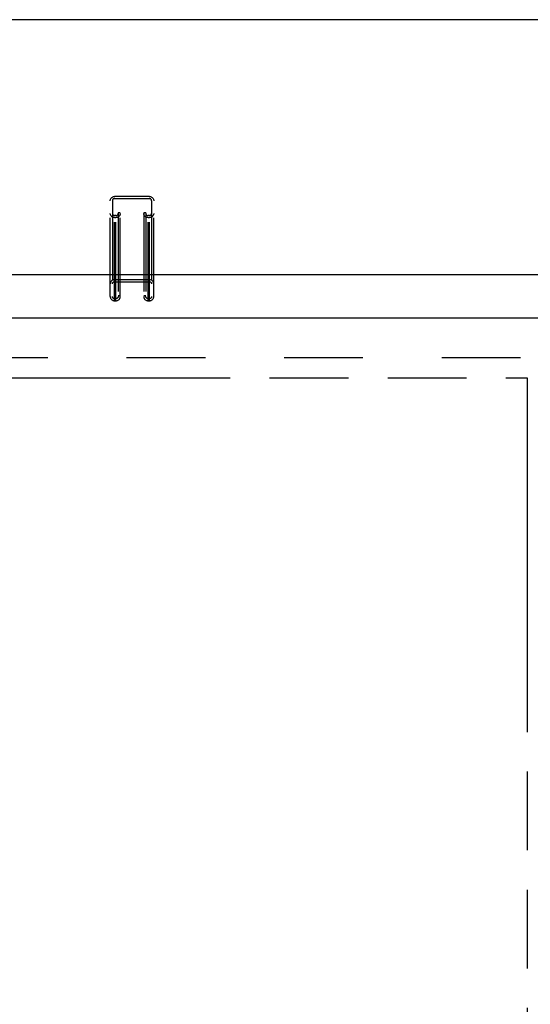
# Model space of a CAD drawing. Header units: inches. Extents: x 0 to 267, y 0 to 173.
# Tile 79 of 104: x 104 to 114, y 108 to 126. Entities that reach past the tile are written whole.
import ezdxf

# ---------------------------------------------------------------- set-up
doc = ezdxf.new("R2010")
doc.units = ezdxf.units.IN
doc.header["$LTSCALE"] = 14.696721
doc.header["$MEASUREMENT"] = 0
doc.linetypes.add('HIDDEN', pattern=[0.2, 0.1, -0.1])
doc.linetypes.add('PHANTOM', pattern=[0.8, 0.45, -0.05, 0.1, -0.05, 0.1, -0.05])
doc.layers.get('0').update_dxf_attribs({"linetype": 'CONTINUOUS'})
doc.layers.add('AVAILABLE_DOOR_SPACE', color=7, linetype='CONTINUOUS')
doc.layers.add('DEFAULT_2', color=8, linetype='HIDDEN')

msp = doc.modelspace()

# ---------------------------------------------------------------- linework, layer by layer
at = {"color": 7, "linetype": 'Continuous'}
for p, q in [((117.181, 126.223), (49.001, 126.223)), ((48.128, 121.469), (116.805, 121.469))]:
    msp.add_line(p, q, dxfattribs=at)
at = {"color": 3, "linetype": 'Continuous'}
msp.add_line((82.883, 120.66), (117.362, 120.66), dxfattribs=at)
at = {"layer": 'AVAILABLE_DOOR_SPACE', "color": 4, "linetype": 'PHANTOM'}
for p, q in [((101.623, 119.535), (113.779, 119.535)), ((113.779, 119.535), (113.779, 86.285))]:
    msp.add_line(p, q, dxfattribs=at)
at = {"layer": 'DEFAULT_2', "color": 8, "linetype": 'HIDDEN'}
for p, q in [((105.998, 121.053), (105.998, 122.844)), ((106.038, 122.844), (106.038, 121.053)), ((106.078, 120.976), (106.078, 122.922)), ((106.73, 122.922), (106.078, 122.922)), ((106.078, 122.883), (106.73, 122.883)), ((106.73, 120.976), (106.73, 122.922)), ((106.77, 122.844), (106.77, 121.053)), ((106.81, 121.053), (106.81, 122.844)), ((106.145, 122.62), (106.145, 121.053)), ((106.185, 122.62), (106.145, 122.62)), ((106.185, 121.053), (106.185, 122.62)), ((106.623, 122.62), (106.623, 121.053)), ((106.663, 122.62), (106.623, 122.62)), ((106.663, 122.62), (106.663, 121.053)), ((106.105, 122.568), (106.078, 122.568)), ((106.078, 122.529), (106.105, 122.529)), ((106.105, 120.976), (106.105, 122.568)), ((106.703, 120.976), (106.703, 122.568)), ((106.73, 122.568), (106.703, 122.568)), ((106.703, 122.529), (106.73, 122.529)), ((106.73, 121.369), (106.078, 121.369)), ((106.078, 121.33), (106.73, 121.33)), ((106.105, 121.015), (106.078, 121.015)), ((106.078, 120.976), (106.105, 120.976)), ((106.185, 121.067), (106.145, 121.067)), ((106.663, 121.067), (106.623, 121.067)), ((106.73, 121.015), (106.703, 121.015)), ((106.703, 120.976), (106.73, 120.976)), ((116.591, 119.91), (84.112, 119.91))]:
    msp.add_line(p, q, dxfattribs=at)
for points in [[(105.998, 122.844), (105.998, 122.854), (106, 122.864), (106.004, 122.874), (106.008, 122.883), (106.014, 122.891), (106.021, 122.899), (106.029, 122.906), (106.038, 122.911), (106.047, 122.916), (106.057, 122.919), (106.067, 122.921), (106.078, 122.922)], [(106.078, 122.883), (106.071, 122.882), (106.065, 122.881), (106.06, 122.879), (106.054, 122.876), (106.049, 122.872), (106.045, 122.867), (106.042, 122.862), (106.04, 122.856), (106.038, 122.85), (106.038, 122.844)], [(106.73, 122.922), (106.741, 122.921), (106.751, 122.919), (106.761, 122.916), (106.77, 122.911), (106.779, 122.906), (106.787, 122.899), (106.794, 122.891), (106.799, 122.883), (106.804, 122.874), (106.807, 122.864), (106.809, 122.854), (106.81, 122.844)], [(106.77, 122.844), (106.77, 122.85), (106.768, 122.856), (106.766, 122.862), (106.763, 122.867), (106.758, 122.872), (106.754, 122.876), (106.748, 122.879), (106.743, 122.881), (106.737, 122.882), (106.73, 122.883)], [(106.078, 122.529), (106.067, 122.53), (106.057, 122.532), (106.047, 122.535), (106.038, 122.539), (106.029, 122.545), (106.021, 122.552), (106.014, 122.559), (106.008, 122.568), (106.004, 122.577), (106, 122.586), (105.998, 122.596), (105.998, 122.606)], [(106.038, 122.606), (106.038, 122.6), (106.04, 122.594), (106.042, 122.589), (106.045, 122.584), (106.049, 122.579), (106.054, 122.575), (106.06, 122.572), (106.065, 122.57), (106.071, 122.568), (106.078, 122.568)], [(106.185, 122.606), (106.184, 122.596), (106.182, 122.586), (106.179, 122.577), (106.174, 122.568), (106.169, 122.559), (106.162, 122.552), (106.154, 122.545), (106.145, 122.539), (106.136, 122.535), (106.126, 122.532), (106.116, 122.53), (106.105, 122.529)], [(106.105, 122.568), (106.112, 122.568), (106.118, 122.57), (106.123, 122.572), (106.129, 122.575), (106.133, 122.579), (106.138, 122.584), (106.141, 122.589), (106.143, 122.594), (106.145, 122.6), (106.145, 122.606)], [(106.703, 122.529), (106.692, 122.53), (106.682, 122.532), (106.672, 122.535), (106.663, 122.539), (106.654, 122.545), (106.646, 122.552), (106.639, 122.559), (106.633, 122.568), (106.629, 122.577), (106.625, 122.586), (106.623, 122.596), (106.623, 122.606)], [(106.663, 122.606), (106.663, 122.6), (106.665, 122.594), (106.667, 122.589), (106.67, 122.584), (106.674, 122.579), (106.679, 122.575), (106.685, 122.572), (106.69, 122.57), (106.696, 122.568), (106.703, 122.568)], [(106.81, 122.606), (106.809, 122.596), (106.807, 122.586), (106.804, 122.577), (106.799, 122.568), (106.794, 122.559), (106.787, 122.552), (106.779, 122.545), (106.77, 122.539), (106.761, 122.535), (106.751, 122.532), (106.741, 122.53), (106.73, 122.529)], [(106.73, 122.568), (106.737, 122.568), (106.743, 122.57), (106.748, 122.572), (106.754, 122.575), (106.758, 122.579), (106.763, 122.584), (106.766, 122.589), (106.768, 122.594), (106.77, 122.6), (106.77, 122.606)], [(106.078, 121.369), (106.067, 121.368), (106.057, 121.366), (106.047, 121.363), (106.038, 121.358), (106.029, 121.353), (106.021, 121.346), (106.014, 121.338), (106.008, 121.33), (106.004, 121.321), (106, 121.311), (105.998, 121.301), (105.998, 121.291)], [(106.038, 121.291), (106.038, 121.297), (106.04, 121.303), (106.042, 121.309), (106.045, 121.314), (106.049, 121.319), (106.054, 121.323), (106.06, 121.326), (106.065, 121.328), (106.071, 121.329), (106.078, 121.33)], [(106.81, 121.291), (106.809, 121.301), (106.807, 121.311), (106.804, 121.321), (106.799, 121.33), (106.794, 121.338), (106.787, 121.346), (106.779, 121.353), (106.77, 121.358), (106.761, 121.363), (106.751, 121.366), (106.741, 121.368), (106.73, 121.369)], [(106.73, 121.33), (106.737, 121.329), (106.743, 121.328), (106.748, 121.326), (106.754, 121.323), (106.758, 121.319), (106.763, 121.314), (106.766, 121.309), (106.768, 121.303), (106.77, 121.297), (106.77, 121.291)], [(105.998, 121.053), (105.998, 121.043), (106, 121.033), (106.004, 121.024), (106.008, 121.015), (106.014, 121.006), (106.021, 120.999), (106.029, 120.992), (106.038, 120.987), (106.047, 120.982), (106.057, 120.979), (106.067, 120.977), (106.078, 120.976)], [(106.078, 121.015), (106.071, 121.015), (106.065, 121.017), (106.06, 121.019), (106.054, 121.022), (106.049, 121.026), (106.045, 121.031), (106.042, 121.036), (106.04, 121.042), (106.038, 121.047), (106.038, 121.053)], [(106.145, 121.053), (106.145, 121.047), (106.143, 121.042), (106.141, 121.036), (106.138, 121.031), (106.133, 121.026), (106.129, 121.022), (106.123, 121.019), (106.118, 121.017), (106.112, 121.015), (106.105, 121.015)], [(106.105, 120.976), (106.116, 120.977), (106.126, 120.979), (106.136, 120.982), (106.145, 120.987), (106.154, 120.992), (106.162, 120.999), (106.169, 121.006), (106.174, 121.015), (106.179, 121.024), (106.182, 121.033), (106.184, 121.043), (106.185, 121.053)], [(106.623, 121.053), (106.623, 121.043), (106.625, 121.033), (106.629, 121.024), (106.633, 121.015), (106.639, 121.006), (106.646, 120.999), (106.654, 120.992), (106.663, 120.987), (106.672, 120.982), (106.682, 120.979), (106.692, 120.977), (106.703, 120.976)], [(106.703, 121.015), (106.696, 121.015), (106.69, 121.017), (106.685, 121.019), (106.679, 121.022), (106.674, 121.026), (106.67, 121.031), (106.667, 121.036), (106.665, 121.042), (106.663, 121.047), (106.663, 121.053)], [(106.77, 121.053), (106.77, 121.047), (106.768, 121.042), (106.766, 121.036), (106.763, 121.031), (106.758, 121.026), (106.754, 121.022), (106.748, 121.019), (106.743, 121.017), (106.737, 121.015), (106.73, 121.015)], [(106.73, 120.976), (106.741, 120.977), (106.751, 120.979), (106.761, 120.982), (106.77, 120.987), (106.779, 120.992), (106.787, 120.999), (106.794, 121.006), (106.799, 121.015), (106.804, 121.024), (106.807, 121.033), (106.809, 121.043), (106.81, 121.053)]]:
    msp.add_lwpolyline(points, dxfattribs=at)

doc.saveas('drawing.dxf')
